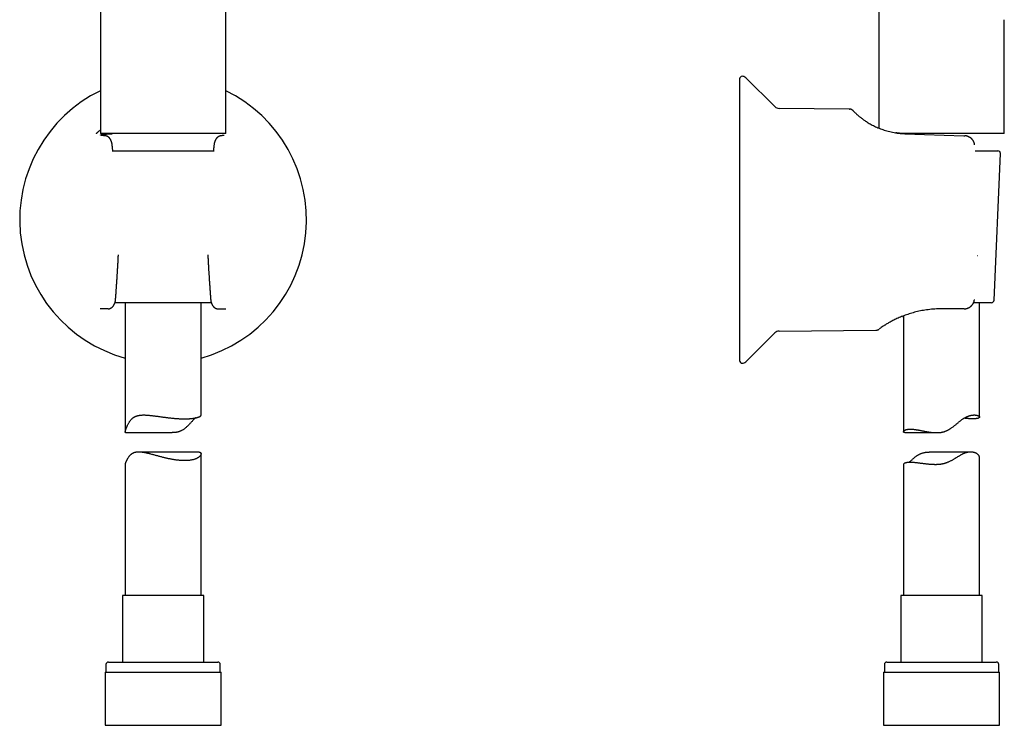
# Model space of a CAD drawing. Header units: millimetres. Extents: x 8 to 853, y 12 to 811.
# Tile 42 of 54: x 463 to 657, y 493 to 633. Entities that reach past the tile are written whole.
import ezdxf

# ---------------------------------------------------------------- set-up
doc = ezdxf.new("R2010")
doc.units = ezdxf.units.MM

msp = doc.modelspace()

# ---------------------------------------------------------------- linework, layer by layer
at = {"color": 7, "linetype": 'Continuous', "lineweight": 30}
for p, q in [((478.56, 675.15), (478.56, 610.15)), ((503.36, 610.15), (503.36, 675.15)), ((632.4, 675.15), (632.4, 611.23)), ((657.2, 610.15), (657.2, 632.65)), ((604.9, 620.97), (604.9, 565.28)), ((611.85, 615.47), (606.1, 621.18)), ((626.57, 615), (612.69, 615.12)), ((626.57, 615), (626.59, 615)), ((627.28, 614.7), (627.28, 614.7)), ((627.29, 614.69), (627.29, 614.69)), ((490.96, 610.15), (478.56, 610.15)), ((497.96, 610.15), (490.96, 610.15)), ((503.36, 610.15), (497.96, 610.15)), ((657.2, 610.15), (637.09, 610.15)), ((637.55, 610.13), (649.21, 609.72)), ((649.21, 609.72), (649.37, 609.72)), ((481.01, 606.74), (500.91, 606.74)), ((651.44, 606.74), (655.93, 606.74)), ((655.17, 577.22), (656.43, 606.22)), ((482.12, 586.04), (482.12, 586.16)), ((482.12, 586.04), (482.12, 586.04)), ((499.8, 586.16), (499.8, 586.04)), ((496.54, 576.74), (481.44, 576.74)), ((483.46, 576.74), (483.46, 551.14)), ((500.47, 576.74), (496.54, 576.74)), ((498.46, 554.49), (498.46, 576.74)), ((654.67, 576.74), (651.12, 576.74)), ((651.27, 577.32), (651.27, 577.32)), ((652.3, 554.14), (652.3, 576.74)), ((478.57, 575.53), (478.49, 575.53)), ((478.63, 575.53), (478.57, 575.53)), ((480.07, 575.53), (478.63, 575.53)), ((480.07, 575.53), (480.08, 575.54)), ((501.83, 575.53), (501.85, 575.53)), ((501.85, 575.53), (503.29, 575.53)), ((503.29, 575.53), (503.35, 575.53)), ((637.02, 574.03), (637.05, 574.04)), ((637.04, 574.04), (637.05, 574.04)), ((637.3, 574.14), (637.3, 551.22)), ((649.14, 575.53), (644.8, 575.53)), ((644.8, 575.53), (644.8, 575.53)), ((649.25, 575.53), (649.14, 575.53)), ((606.1, 565.07), (611.85, 570.78)), ((612.69, 571.13), (631.84, 571.3)), ((483.52, 551.06), (492.74, 551.06)), ((637.51, 551.06), (643.83, 551.06)), ((498.06, 547.22), (486.14, 547.22)), ((498.46, 518.86), (498.46, 546.89)), ((650.54, 547.22), (642.38, 547.22)), ((652.3, 518.86), (652.3, 546.17)), ((483.46, 544.83), (483.46, 518.86)), ((637.3, 544.82), (637.3, 518.86)), ((482.91, 518.86), (482.91, 505.74)), ((495.51, 518.86), (482.91, 518.86)), ((499.01, 518.86), (495.51, 518.86)), ((499.01, 505.74), (499.01, 518.86)), ((636.75, 518.86), (636.75, 505.74)), ((652.85, 518.86), (636.75, 518.86)), ((652.85, 505.74), (652.85, 518.86)), ((479.66, 505.24), (479.66, 503.74)), ((480.16, 505.74), (497.06, 505.74)), ((497.06, 505.74), (501.76, 505.74)), ((502.26, 503.74), (502.26, 505.24)), ((633.5, 505.24), (633.5, 503.74)), ((634, 505.74), (655.6, 505.74)), ((656.1, 503.74), (656.1, 505.24)), ((479.48, 503.74), (479.48, 493.24)), ((479.48, 503.74), (497.45, 503.74)), ((497.45, 503.74), (502.43, 503.74)), ((502.43, 493.24), (502.43, 503.74)), ((633.32, 503.74), (633.32, 493.24)), ((633.32, 503.74), (656.27, 503.74)), ((656.27, 493.24), (656.27, 503.74)), ((479.48, 493.24), (497.45, 493.24)), ((497.45, 493.24), (502.43, 493.24)), ((633.32, 493.24), (656.27, 493.24))]:
    msp.add_line(p, q, dxfattribs=at)
at = {"color": 7, "linetype": 'Continuous', "lineweight": 30, "flags": 128}
for points in [[(651.93, 586.04), (651.94, 586.04), (651.94, 586.04), (651.94, 586.05)], [(651.28, 577.32), (651.28, 577.33), (651.27, 577.33)]]:
    msp.add_lwpolyline(points, dxfattribs=at)
at = {"color": 7, "linetype": 'Continuous', "lineweight": 30}
for centre, radius, start, end in [((605.4, 620.97), 0.5, 90, 180), ((605.4, 620.47), 1, 45.1969, 90), ((490.96, 593.13), 28.34, 115.9433, 254.6565), ((490.96, 593.13), 28.34, 285.3435, 64.0567), ((612.7, 616.32), 1.2, 225.1969, 269.5), ((626.57, 614), 1, 75.2815, 88.6579), ((655.93, 606.24), 0.5, 357.5187, 90), ((654.67, 577.24), 0.5, 270, 357.5187), ((612.7, 569.93), 1.2, 90.5, 134.8031), ((605.4, 565.28), 0.5, 180, 270), ((605.4, 565.78), 1, 270, 314.8031), ((480.16, 505.24), 0.5, 90, 180), ((501.76, 505.24), 0.5, 0, 90), ((634, 505.24), 0.5, 90, 180), ((655.6, 505.24), 0.5, 0, 90)]:
    msp.add_arc(centre, radius, start, end, dxfattribs=at)
for points, knots in [([(627.27, 614.71), (627.26, 614.72), (627.24, 614.74), (627.22, 614.76), (627.2, 614.78), (627.18, 614.79), (627.16, 614.8), (627.14, 614.82), (627.13, 614.82), (627.12, 614.83), (627.12, 614.84), (627.1, 614.84), (627.08, 614.86), (627.04, 614.88), (626.99, 614.9), (626.93, 614.93), (626.86, 614.95), (626.78, 614.98), (626.69, 614.99), (626.63, 614.99), (626.6, 614.99)], [0, 0, 0, 0, 0.0937822, 0.1756112, 0.2454874, 0.3034563, 0.3496499, 0.3843963, 0.4034525, 0.4110291, 0.417568, 0.4381456, 0.4627399, 0.5100043, 0.5684561, 0.6376261, 0.717353, 0.8073096, 0.9069524, 1, 1, 1, 1]), ([(627.25, 614.73), (627.25, 614.73), (627.25, 614.73), (627.26, 614.72), (627.26, 614.72)], [0, 0, 0, 0, 0.446039, 1, 1, 1, 1]), ([(627.28, 614.7), (627.29, 614.69), (627.29, 614.69), (627.34, 614.64), (627.41, 614.57), (627.52, 614.46), (627.65, 614.33), (627.81, 614.18), (627.99, 614.01), (628.18, 613.84), (628.4, 613.65), (628.61, 613.48), (628.82, 613.32), (629, 613.18), (629.19, 613.03), (629.39, 612.89), (629.64, 612.71), (629.94, 612.51), (630.31, 612.28), (630.69, 612.06), (631.1, 611.83), (631.53, 611.62), (631.99, 611.41), (632.46, 611.2), (632.96, 611.02), (633.47, 610.84), (634, 610.68), (634.55, 610.53), (635.12, 610.41), (635.7, 610.3), (636.3, 610.22), (636.92, 610.16), (637.34, 610.14), (637.55, 610.13)], [0, 0, 0, 0, 0.044767, 0.088533, 0.131415, 0.173533, 0.215017, 0.256001, 0.290145, 0.324121, 0.358013, 0.391909, 0.413257, 0.434663, 0.456147, 0.477731, 0.499435, 0.531999, 0.564059, 0.595698, 0.627005, 0.658071, 0.688989, 0.719854, 0.750761, 0.78127, 0.811776, 0.842376, 0.873162, 0.904229, 0.935667, 0.967563, 1, 1, 1, 1]), ([(627.33, 614.65), (627.33, 614.65), (627.31, 614.67), (627.3, 614.68), (627.29, 614.69)], [0, 0, 0, 0, 0.4058087, 1, 1, 1, 1]), ([(478.56, 610.82), (478.5, 610.77), (478.36, 610.67), (478.18, 610.53), (478.02, 610.41), (477.89, 610.3), (477.8, 610.22), (477.73, 610.16), (477.71, 610.14), (477.7, 610.13)], [0, 0, 0, 0, 0.122593, 0.265232, 0.408744, 0.553563, 0.700111, 0.848793, 1, 1, 1, 1]), ([(479.42, 609.72), (479.36, 609.72), (479.24, 609.73), (479.08, 609.75), (478.95, 609.77), (478.84, 609.78), (478.75, 609.8), (478.67, 609.82), (478.62, 609.84), (478.59, 609.86), (478.6, 609.88), (478.63, 609.91), (478.69, 609.93), (478.77, 609.95), (478.87, 609.96), (478.98, 609.98), (479.12, 610), (479.27, 610.02), (479.45, 610.03), (479.64, 610.05), (479.86, 610.07), (480.09, 610.08), (480.34, 610.1), (480.61, 610.11), (480.8, 610.12), (480.9, 610.13)], [0, 0, 0, 0, 0.040799, 0.081752, 0.122941, 0.164445, 0.206343, 0.24871, 0.298715, 0.348736, 0.398889, 0.44929, 0.500052, 0.542356, 0.584404, 0.626264, 0.668, 0.709682, 0.751375, 0.793719, 0.835597, 0.877085, 0.918261, 0.959206, 1, 1, 1, 1]), ([(479.5, 609.71), (479.48, 609.71), (479.44, 609.72), (479.39, 609.72), (479.34, 609.73), (479.3, 609.73), (479.26, 609.74), (479.23, 609.74), (479.2, 609.74), (479.18, 609.75), (479.16, 609.75), (479.14, 609.75), (479.13, 609.75), (479.11, 609.75), (479.1, 609.75), (479.09, 609.76), (479.07, 609.76), (479.05, 609.76), (479.03, 609.76), (479, 609.77), (478.98, 609.77), (478.97, 609.77), (478.95, 609.78), (478.95, 609.78), (478.94, 609.78), (478.93, 609.78), (478.93, 609.78), (478.92, 609.78), (478.91, 609.78), (478.91, 609.78), (478.91, 609.78)], [0, 0, 0, 0, 0.062594, 0.120692, 0.1743, 0.223424, 0.268067, 0.307555, 0.342728, 0.37359, 0.400143, 0.4228, 0.442576, 0.462937, 0.484004, 0.505773, 0.528246, 0.551421, 0.604569, 0.655718, 0.704343, 0.751492, 0.775839, 0.799944, 0.824696, 0.853828, 0.887749, 0.926448, 0.967533, 1, 1, 1, 1]), ([(480.9, 607.91), (480.9, 607.93), (480.89, 607.97), (480.89, 608.03), (480.88, 608.08), (480.87, 608.12), (480.86, 608.16), (480.86, 608.19), (480.85, 608.21), (480.85, 608.24), (480.84, 608.27), (480.83, 608.33), (480.81, 608.4), (480.78, 608.48), (480.76, 608.57), (480.73, 608.64), (480.71, 608.69), (480.69, 608.74), (480.67, 608.78), (480.65, 608.81), (480.63, 608.85), (480.61, 608.9), (480.59, 608.94), (480.56, 608.98), (480.55, 609.01), (480.53, 609.04), (480.51, 609.07), (480.48, 609.1), (480.46, 609.14), (480.43, 609.18), (480.4, 609.21), (480.37, 609.24), (480.35, 609.27), (480.32, 609.31), (480.29, 609.34), (480.25, 609.37), (480.22, 609.4), (480.18, 609.43), (480.15, 609.46), (480.11, 609.49), (480.07, 609.51), (480.04, 609.53), (480.02, 609.55), (479.99, 609.56), (479.96, 609.58), (479.92, 609.6), (479.89, 609.61), (479.86, 609.62), (479.84, 609.63), (479.81, 609.64), (479.77, 609.66), (479.72, 609.67), (479.68, 609.68), (479.65, 609.69), (479.62, 609.7), (479.58, 609.7), (479.54, 609.71), (479.52, 609.71), (479.5, 609.71)], [0, 0, 0, 0, 0.024893, 0.047005, 0.066149, 0.083592, 0.097194, 0.106946, 0.115672, 0.124984, 0.134884, 0.160531, 0.188425, 0.223307, 0.258778, 0.292974, 0.312692, 0.331766, 0.350577, 0.367231, 0.381901, 0.403014, 0.429333, 0.445978, 0.458828, 0.472632, 0.488484, 0.505997, 0.524822, 0.544112, 0.564744, 0.581567, 0.598707, 0.616679, 0.635672, 0.65536, 0.675456, 0.694372, 0.713747, 0.733324, 0.751902, 0.766814, 0.778162, 0.790215, 0.805141, 0.822294, 0.837224, 0.849085, 0.858944, 0.870779, 0.887633, 0.906707, 0.927202, 0.935249, 0.94337, 0.96028, 0.978908, 1, 1, 1, 1]), ([(502.42, 609.71), (502.4, 609.71), (502.38, 609.71), (502.34, 609.7), (502.29, 609.69), (502.24, 609.68), (502.19, 609.67), (502.15, 609.66), (502.11, 609.65), (502.08, 609.63), (502.06, 609.62), (502.03, 609.61), (502, 609.6), (501.96, 609.58), (501.93, 609.56), (501.9, 609.54), (501.87, 609.52), (501.83, 609.5), (501.78, 609.46), (501.73, 609.43), (501.69, 609.39), (501.65, 609.36), (501.62, 609.32), (501.59, 609.29), (501.57, 609.27), (501.54, 609.24), (501.52, 609.21), (501.49, 609.17), (501.46, 609.13), (501.42, 609.09), (501.4, 609.05), (501.38, 609.02), (501.36, 608.99), (501.35, 608.96), (501.33, 608.93), (501.31, 608.9), (501.29, 608.87), (501.28, 608.84), (501.26, 608.8), (501.25, 608.77), (501.23, 608.73), (501.21, 608.69), (501.19, 608.64), (501.16, 608.57), (501.14, 608.49), (501.11, 608.4), (501.09, 608.33), (501.08, 608.27), (501.07, 608.23), (501.06, 608.19), (501.05, 608.15), (501.05, 608.12), (501.04, 608.08), (501.03, 608.03), (501.03, 607.97), (501.02, 607.93), (501.02, 607.91)], [0, 0, 0, 0, 0.021093, 0.039721, 0.056632, 0.076149, 0.094643, 0.111972, 0.127503, 0.140317, 0.150838, 0.162697, 0.177632, 0.194802, 0.209748, 0.221815, 0.236857, 0.257797, 0.282683, 0.307346, 0.331273, 0.354511, 0.372346, 0.389402, 0.40563, 0.421197, 0.436772, 0.45587, 0.479938, 0.50281, 0.523455, 0.541016, 0.550835, 0.562744, 0.57732, 0.594004, 0.60853, 0.624523, 0.637947, 0.654068, 0.671386, 0.688898, 0.707017, 0.740294, 0.774838, 0.808914, 0.841277, 0.861222, 0.879225, 0.895308, 0.904938, 0.917802, 0.933849, 0.952993, 0.975107, 1, 1, 1, 1]), ([(503.01, 609.78), (503.01, 609.78), (503.01, 609.78), (503, 609.78), (503, 609.78), (503, 609.78), (502.99, 609.78), (502.98, 609.78), (502.98, 609.78), (502.96, 609.78), (502.95, 609.77), (502.92, 609.77), (502.89, 609.76), (502.86, 609.76), (502.83, 609.76), (502.8, 609.75), (502.78, 609.75), (502.77, 609.75), (502.76, 609.75), (502.74, 609.74), (502.72, 609.74), (502.69, 609.74), (502.66, 609.74), (502.62, 609.73), (502.58, 609.73), (502.53, 609.72), (502.48, 609.72), (502.44, 609.71), (502.42, 609.71)], [0, 0, 0, 0, 0.003703, 0.037584, 0.073634, 0.107025, 0.136922, 0.163319, 0.186209, 0.206764, 0.288929, 0.3396, 0.39299, 0.448626, 0.505123, 0.557243, 0.572719, 0.589304, 0.608643, 0.630738, 0.655592, 0.691296, 0.731493, 0.776185, 0.825377, 0.879074, 0.93728, 1, 1, 1, 1]), ([(637.11, 610.15), (637.1, 610.15), (637.07, 610.15), (637.03, 610.15), (636.98, 610.16), (636.91, 610.16), (636.84, 610.17), (636.75, 610.18), (636.66, 610.18), (636.56, 610.19), (636.47, 610.2), (636.36, 610.22), (636.24, 610.23), (636.11, 610.25), (636.01, 610.26), (635.93, 610.27), (635.86, 610.28), (635.8, 610.29), (635.77, 610.3), (635.76, 610.3)], [0, 0, 0, 0, 0.025257, 0.057439, 0.096766, 0.14335, 0.197249, 0.258489, 0.327072, 0.401072, 0.472025, 0.538941, 0.641524, 0.733032, 0.813545, 0.866743, 0.916418, 0.966844, 1, 1, 1, 1]), ([(637.55, 610.13), (637.44, 610.13), (637.3, 610.14), (637.16, 610.15), (637.12, 610.15)], [0, 0, 0, 0, 0.751991, 1, 1, 1, 1]), ([(637.55, 610.13), (637.55, 610.13), (637.54, 610.13), (637.53, 610.13), (637.53, 610.13)], [0, 0, 0, 0, 0.500794, 1, 1, 1, 1]), ([(651.33, 607.91), (651.32, 607.96), (651.31, 608.06), (651.28, 608.2), (651.24, 608.34), (651.19, 608.47), (651.14, 608.59), (651.08, 608.69), (651.02, 608.79), (650.96, 608.87), (650.9, 608.96), (650.84, 609.03), (650.78, 609.09), (650.72, 609.15), (650.66, 609.2), (650.6, 609.26), (650.52, 609.32), (650.41, 609.39), (650.28, 609.47), (650.15, 609.54), (650.03, 609.58), (649.93, 609.62), (649.86, 609.64), (649.79, 609.66), (649.72, 609.67), (649.64, 609.69), (649.57, 609.7), (649.48, 609.71), (649.42, 609.71), (649.39, 609.71)], [0, 0, 0, 0, 0.052424, 0.103428, 0.152513, 0.199337, 0.243461, 0.284597, 0.322747, 0.35799, 0.394783, 0.427923, 0.457458, 0.485074, 0.513008, 0.541325, 0.570053, 0.621273, 0.673636, 0.726643, 0.777642, 0.805126, 0.831856, 0.857851, 0.883838, 0.907505, 0.934704, 0.965509, 1, 1, 1, 1]), ([(481.02, 606.64), (481.02, 606.66), (481.02, 606.73), (481, 606.87), (480.98, 607.06), (480.96, 607.25), (480.94, 607.46), (480.92, 607.68), (480.91, 607.83), (480.9, 607.91)], [0, 0, 0, 0, 0.041903, 0.184745, 0.329065, 0.482745, 0.64579, 0.818207, 1, 1, 1, 1]), ([(501.02, 607.91), (501.01, 607.83), (501, 607.67), (500.97, 607.45), (500.95, 607.24), (500.93, 607.04), (500.92, 606.86), (500.9, 606.72), (500.9, 606.65), (500.89, 606.64)], [0, 0, 0, 0, 0.185495, 0.36137, 0.52763, 0.684281, 0.831329, 0.966407, 1, 1, 1, 1]), ([(481.56, 577.35), (481.57, 577.38), (481.57, 577.42), (481.57, 577.48), (481.58, 577.53), (481.58, 577.57), (481.58, 577.59), (481.58, 577.62), (481.59, 577.66), (481.59, 577.71), (481.6, 577.79), (481.6, 577.87), (481.61, 577.96), (481.62, 578.06), (481.63, 578.25), (481.65, 578.53), (481.68, 578.89), (481.7, 579.23), (481.72, 579.49), (481.73, 579.67), (481.74, 579.77), (481.75, 579.88), (481.75, 580), (481.76, 580.14), (481.77, 580.3), (481.79, 580.5), (481.8, 580.71), (481.82, 580.93), (481.83, 581.17), (481.85, 581.41), (481.87, 581.67), (481.88, 581.93), (481.9, 582.21), (481.92, 582.5), (481.94, 582.8), (481.96, 583.11), (481.97, 583.44), (481.99, 583.78), (482.01, 584.13), (482.04, 584.49), (482.06, 584.86), (482.08, 585.24), (482.1, 585.64), (482.11, 585.9), (482.12, 586.04)], [0, 0, 0, 0, 0.008407, 0.015386, 0.020936, 0.025058, 0.027812, 0.03031, 0.032967, 0.041092, 0.05042, 0.059763, 0.070065, 0.081324, 0.09347, 0.136538, 0.17786, 0.217438, 0.255273, 0.266805, 0.278493, 0.291055, 0.304515, 0.318873, 0.339678, 0.362118, 0.386192, 0.411901, 0.439243, 0.468218, 0.497033, 0.527298, 0.559013, 0.592178, 0.626793, 0.662856, 0.700367, 0.739326, 0.779732, 0.821584, 0.864097, 0.908005, 0.953306, 1, 1, 1, 1]), ([(499.8, 586.04), (499.81, 585.89), (499.82, 585.61), (499.85, 585.18), (499.87, 584.77), (499.89, 584.38), (499.91, 583.99), (499.93, 583.63), (499.95, 583.29), (499.97, 582.97), (499.99, 582.67), (500.01, 582.37), (500.03, 582.09), (500.04, 581.82), (500.06, 581.56), (500.08, 581.31), (500.09, 581.08), (500.11, 580.86), (500.12, 580.66), (500.13, 580.47), (500.15, 580.29), (500.16, 580.13), (500.17, 579.98), (500.18, 579.85), (500.18, 579.72), (500.19, 579.6), (500.2, 579.49), (500.21, 579.37), (500.22, 579.17), (500.24, 578.9), (500.26, 578.63), (500.28, 578.42), (500.29, 578.3), (500.3, 578.17), (500.3, 578.05), (500.31, 577.94), (500.32, 577.84), (500.33, 577.76), (500.33, 577.68), (500.34, 577.63), (500.34, 577.6), (500.34, 577.58), (500.34, 577.55), (500.34, 577.52), (500.35, 577.47), (500.35, 577.42), (500.35, 577.38), (500.36, 577.35)], [0, 0, 0, 0, 0.050365, 0.099104, 0.146219, 0.191707, 0.235568, 0.277802, 0.316131, 0.353012, 0.388445, 0.422429, 0.454963, 0.486048, 0.515682, 0.543865, 0.570597, 0.595877, 0.619292, 0.641306, 0.661917, 0.681127, 0.697658, 0.712986, 0.727113, 0.740418, 0.753901, 0.767614, 0.781557, 0.82109, 0.862367, 0.876513, 0.890854, 0.905389, 0.919819, 0.933002, 0.944829, 0.954113, 0.962346, 0.969527, 0.971708, 0.973893, 0.976971, 0.981121, 0.986342, 0.992635, 1, 1, 1, 1]), ([(480.08, 575.53), (480.11, 575.53), (480.15, 575.53), (480.2, 575.54), (480.25, 575.54), (480.28, 575.55), (480.32, 575.55), (480.35, 575.56), (480.39, 575.57), (480.43, 575.58), (480.47, 575.6), (480.51, 575.61), (480.54, 575.63), (480.57, 575.64), (480.6, 575.65), (480.62, 575.66), (480.65, 575.68), (480.69, 575.7), (480.73, 575.72), (480.77, 575.75), (480.8, 575.77), (480.83, 575.8), (480.87, 575.83), (480.9, 575.85), (480.93, 575.88), (480.97, 575.92), (481.01, 575.96), (481.05, 576.01), (481.09, 576.05), (481.12, 576.09), (481.14, 576.12), (481.16, 576.14), (481.18, 576.17), (481.2, 576.2), (481.22, 576.23), (481.24, 576.27), (481.25, 576.29), (481.26, 576.31), (481.28, 576.33), (481.29, 576.36), (481.31, 576.4), (481.33, 576.44), (481.35, 576.49), (481.37, 576.54), (481.39, 576.59), (481.41, 576.64), (481.43, 576.69), (481.45, 576.74), (481.46, 576.8), (481.48, 576.86), (481.5, 576.93), (481.51, 576.98), (481.52, 577.02), (481.53, 577.06), (481.53, 577.1), (481.54, 577.14), (481.55, 577.18), (481.55, 577.23), (481.56, 577.29), (481.56, 577.33), (481.56, 577.35)], [0, 0, 0, 0, 0.024313, 0.044761, 0.061023, 0.073083, 0.083551, 0.09936, 0.113713, 0.129954, 0.145955, 0.163665, 0.179108, 0.191378, 0.198971, 0.208672, 0.221989, 0.238956, 0.260947, 0.278965, 0.295745, 0.312525, 0.329661, 0.347185, 0.36485, 0.382567, 0.410145, 0.436031, 0.459838, 0.483287, 0.49437, 0.50548, 0.51822, 0.533314, 0.550746, 0.566904, 0.578448, 0.586643, 0.595766, 0.607411, 0.621513, 0.645892, 0.666535, 0.686116, 0.706189, 0.726904, 0.747307, 0.768991, 0.792051, 0.816777, 0.84237, 0.864568, 0.878598, 0.891413, 0.905098, 0.919712, 0.935242, 0.953049, 0.974659, 1, 1, 1, 1]), ([(500.36, 577.35), (500.36, 577.33), (500.36, 577.29), (500.37, 577.23), (500.37, 577.18), (500.38, 577.13), (500.39, 577.09), (500.39, 577.06), (500.4, 577.02), (500.41, 576.98), (500.42, 576.92), (500.44, 576.86), (500.46, 576.8), (500.47, 576.74), (500.49, 576.68), (500.51, 576.63), (500.53, 576.57), (500.56, 576.52), (500.58, 576.47), (500.6, 576.42), (500.62, 576.38), (500.64, 576.35), (500.65, 576.32), (500.67, 576.29), (500.69, 576.26), (500.71, 576.22), (500.74, 576.18), (500.76, 576.15), (500.78, 576.12), (500.81, 576.08), (500.85, 576.03), (500.9, 575.97), (500.96, 575.91), (501.01, 575.86), (501.06, 575.82), (501.1, 575.79), (501.15, 575.75), (501.2, 575.72), (501.25, 575.69), (501.29, 575.67), (501.31, 575.66), (501.33, 575.64), (501.36, 575.63), (501.39, 575.62), (501.42, 575.61), (501.46, 575.59), (501.51, 575.58), (501.54, 575.57), (501.58, 575.56), (501.61, 575.55), (501.64, 575.55), (501.67, 575.54), (501.71, 575.54), (501.74, 575.53), (501.79, 575.53), (501.82, 575.53), (501.83, 575.53)], [0, 0, 0, 0, 0.025313, 0.046866, 0.06459, 0.080086, 0.094659, 0.108296, 0.121095, 0.135255, 0.157652, 0.183302, 0.207896, 0.230829, 0.25239, 0.272685, 0.297127, 0.320718, 0.34424, 0.360074, 0.377775, 0.394527, 0.407303, 0.417735, 0.433006, 0.453665, 0.473032, 0.488968, 0.502385, 0.515716, 0.545632, 0.577191, 0.612064, 0.647423, 0.669379, 0.690687, 0.711754, 0.734336, 0.762428, 0.777995, 0.789767, 0.797952, 0.806554, 0.817219, 0.834262, 0.852531, 0.868423, 0.883635, 0.898006, 0.913638, 0.922075, 0.932123, 0.944794, 0.960274, 0.978657, 1, 1, 1, 1]), ([(649.27, 575.53), (649.29, 575.53), (649.33, 575.53), (649.38, 575.53), (649.46, 575.54), (649.57, 575.55), (649.7, 575.58), (649.83, 575.61), (649.95, 575.65), (650.06, 575.69), (650.18, 575.75), (650.29, 575.81), (650.39, 575.87), (650.47, 575.93), (650.54, 575.98), (650.6, 576.03), (650.67, 576.09), (650.73, 576.16), (650.8, 576.23), (650.87, 576.31), (650.93, 576.4), (650.99, 576.5), (651.06, 576.6), (651.11, 576.72), (651.16, 576.83), (651.2, 576.94), (651.23, 577.06), (651.26, 577.19), (651.27, 577.28), (651.28, 577.32)], [0, 0, 0, 0, 0.024088, 0.044247, 0.060904, 0.106527, 0.151151, 0.198421, 0.238824, 0.281646, 0.325752, 0.369095, 0.411592, 0.441408, 0.470761, 0.499659, 0.528135, 0.558076, 0.591753, 0.629201, 0.665085, 0.703895, 0.745656, 0.790453, 0.828516, 0.868567, 0.910605, 0.954492, 1, 1, 1, 1]), ([(644.8, 575.53), (644.35, 575.52), (643.45, 575.5), (642.15, 575.37), (640.91, 575.18), (639.73, 574.92), (638.63, 574.61), (637.6, 574.26), (636.64, 573.89), (635.76, 573.49), (634.97, 573.09), (634.29, 572.72), (633.72, 572.37), (633.24, 572.06), (632.87, 571.81), (632.61, 571.63), (632.47, 571.53), (632.45, 571.51), (632.44, 571.51)], [0, 0, 0, 0, 0.068914, 0.135374, 0.199899, 0.26305, 0.325429, 0.387658, 0.450367, 0.514167, 0.57754, 0.640758, 0.704556, 0.769654, 0.834261, 0.898102, 0.961845, 1, 1, 1, 1]), ([(633.66, 572.33), (633.66, 572.33), (633.66, 572.33), (633.67, 572.33), (633.67, 572.33)], [0, 0, 0, 0, 0.975625, 1, 1, 1, 1]), ([(633.67, 572.34), (633.67, 572.34), (633.67, 572.34), (633.69, 572.35), (633.69, 572.35)], [0, 0, 0, 0, 0.921811, 1, 1, 1, 1]), ([(631.84, 571.3), (631.87, 571.3), (631.94, 571.3), (632.02, 571.32), (632.1, 571.34), (632.16, 571.35), (632.2, 571.37), (632.24, 571.39), (632.27, 571.4), (632.29, 571.41), (632.32, 571.43), (632.36, 571.45), (632.38, 571.46), (632.39, 571.47)], [0, 0, 0, 0, 0.165075, 0.312561, 0.441474, 0.551236, 0.64157, 0.701949, 0.748797, 0.792437, 0.848574, 0.917737, 1, 1, 1, 1]), ([(632.38, 571.47), (632.39, 571.47), (632.39, 571.47), (632.39, 571.47), (632.4, 571.47)], [0, 0, 0, 0, 0.685979, 1, 1, 1, 1]), ([(632.43, 571.5), (632.42, 571.49), (632.42, 571.49), (632.41, 571.49), (632.41, 571.49)], [0, 0, 0, 0, 0.4996333, 1, 1, 1, 1]), ([(483.52, 551.06), (483.52, 551.06), (483.51, 551.06), (483.49, 551.06), (483.47, 551.08), (483.46, 551.1), (483.46, 551.13), (483.46, 551.18), (483.47, 551.23), (483.49, 551.3), (483.51, 551.38), (483.54, 551.47), (483.57, 551.57), (483.6, 551.68), (483.64, 551.8), (483.69, 551.92), (483.75, 552.07), (483.81, 552.22), (483.88, 552.38), (483.96, 552.55), (484.05, 552.75), (484.17, 552.97), (484.28, 553.16), (484.4, 553.34), (484.51, 553.49), (484.63, 553.64), (484.76, 553.77), (484.88, 553.88), (484.99, 553.98), (485.11, 554.06), (485.24, 554.14), (485.37, 554.22), (485.52, 554.28), (485.67, 554.34), (485.82, 554.39), (485.98, 554.43), (486.14, 554.47), (486.3, 554.49), (486.49, 554.52), (486.71, 554.54), (486.95, 554.55), (487.2, 554.55), (487.45, 554.55), (487.71, 554.53), (487.97, 554.52), (488.23, 554.49), (488.5, 554.47), (488.78, 554.43), (489.06, 554.4), (489.34, 554.36), (489.63, 554.33), (489.91, 554.29), (490.2, 554.25), (490.49, 554.21), (490.78, 554.17), (491.07, 554.13), (491.37, 554.09), (491.67, 554.05), (491.97, 554.01), (492.29, 553.98), (492.59, 553.94), (492.9, 553.91), (493.21, 553.88), (493.52, 553.86), (493.83, 553.84), (494.12, 553.82), (494.4, 553.81), (494.67, 553.8), (494.93, 553.79), (495.19, 553.79), (495.45, 553.79), (495.7, 553.8), (495.94, 553.81), (496.16, 553.82), (496.38, 553.84), (496.58, 553.85), (496.78, 553.88), (496.96, 553.9), (497.14, 553.93), (497.31, 553.96), (497.47, 554), (497.61, 554.03), (497.75, 554.07), (497.87, 554.11), (497.98, 554.15), (498.09, 554.19), (498.18, 554.24), (498.25, 554.28), (498.32, 554.32), (498.38, 554.36), (498.42, 554.4), (498.44, 554.44), (498.46, 554.47), (498.46, 554.48), (498.46, 554.49)], [0, 0, 0, 0, 0.002657, 0.011548, 0.020314, 0.029085, 0.037849, 0.046861, 0.055879, 0.064889, 0.073659, 0.082437, 0.09121, 0.100173, 0.10914, 0.118105, 0.128509, 0.138918, 0.14933, 0.159737, 0.173595, 0.187456, 0.201313, 0.212137, 0.222969, 0.233796, 0.244613, 0.253007, 0.26141, 0.269812, 0.278206, 0.28688, 0.295563, 0.304247, 0.312922, 0.321312, 0.329709, 0.338107, 0.346497, 0.357977, 0.369465, 0.380946, 0.392123, 0.40331, 0.414499, 0.425678, 0.437174, 0.44868, 0.460186, 0.471684, 0.483058, 0.49444, 0.505822, 0.517196, 0.528844, 0.540501, 0.552158, 0.563806, 0.576219, 0.588644, 0.601068, 0.61348, 0.626277, 0.639087, 0.651897, 0.664693, 0.67671, 0.688738, 0.700765, 0.712782, 0.725165, 0.73756, 0.749955, 0.762339, 0.774083, 0.785838, 0.797593, 0.809338, 0.82141, 0.833494, 0.845577, 0.85765, 0.869644, 0.881648, 0.893653, 0.905647, 0.917965, 0.930294, 0.942623, 0.954941, 0.96735, 0.979771, 0.992191, 1, 1, 1, 1]), ([(497.35, 553.97), (497.34, 553.97), (497.3, 553.93), (497.22, 553.85), (497.11, 553.75), (496.98, 553.62), (496.84, 553.47), (496.68, 553.29), (496.51, 553.11), (496.35, 552.93), (496.17, 552.74), (495.99, 552.55), (495.81, 552.36), (495.61, 552.18), (495.41, 552), (495.21, 551.84), (495.01, 551.7), (494.82, 551.58), (494.64, 551.47), (494.47, 551.39), (494.3, 551.32), (494.13, 551.26), (493.96, 551.2), (493.79, 551.16), (493.61, 551.12), (493.43, 551.1), (493.23, 551.08), (493, 551.06), (492.83, 551.06), (492.74, 551.06), (492.74, 551.06)], [0, 0, 0, 0, 0.007004, 0.040619, 0.074241, 0.10783, 0.153721, 0.199651, 0.245618, 0.291592, 0.337519, 0.38435, 0.431227, 0.478098, 0.524933, 0.571728, 0.610021, 0.648332, 0.686612, 0.716183, 0.745791, 0.775393, 0.804956, 0.833739, 0.862556, 0.891377, 0.920167, 0.959816, 0.9995, 1, 1, 1, 1]), ([(638.61, 551.75), (638.67, 551.75), (638.78, 551.75), (638.97, 551.74), (639.16, 551.73), (639.36, 551.71), (639.58, 551.68), (639.8, 551.65), (640.03, 551.61), (640.27, 551.57), (640.51, 551.52), (640.76, 551.47), (641.01, 551.42), (641.27, 551.37), (641.54, 551.32), (641.81, 551.27), (642.09, 551.22), (642.35, 551.18), (642.58, 551.15), (642.8, 551.12), (643.01, 551.1), (643.23, 551.08), (643.45, 551.07), (643.67, 551.06), (643.9, 551.06), (644.1, 551.06), (644.29, 551.07), (644.46, 551.09), (644.62, 551.11), (644.79, 551.13), (644.96, 551.17), (645.12, 551.21), (645.29, 551.25), (645.45, 551.3), (645.61, 551.36), (645.77, 551.43), (645.92, 551.5), (646.07, 551.57), (646.21, 551.65), (646.36, 551.74), (646.5, 551.83), (646.67, 551.94), (646.86, 552.07), (647.07, 552.22), (647.27, 552.38), (647.47, 552.54), (647.67, 552.7), (647.86, 552.86), (648.05, 553.02), (648.24, 553.18), (648.44, 553.34), (648.63, 553.49), (648.83, 553.64), (649.02, 553.77), (649.19, 553.88), (649.34, 553.98), (649.5, 554.06), (649.65, 554.14), (649.81, 554.22), (649.96, 554.28), (650.12, 554.34), (650.26, 554.39), (650.41, 554.43), (650.55, 554.47), (650.68, 554.49), (650.81, 554.52), (650.94, 554.53), (651.06, 554.54), (651.18, 554.55), (651.3, 554.55), (651.43, 554.55), (651.56, 554.53), (651.68, 554.52), (651.79, 554.49), (651.89, 554.47), (651.98, 554.43), (652.06, 554.4), (652.13, 554.36), (652.18, 554.33), (652.23, 554.29), (652.26, 554.25), (652.29, 554.21), (652.3, 554.17), (652.3, 554.13), (652.29, 554.09), (652.27, 554.05), (652.23, 554.01), (652.18, 553.98), (652.12, 553.94), (652.05, 553.91), (651.96, 553.88), (651.85, 553.86), (651.73, 553.84), (651.61, 553.82), (651.47, 553.81), (651.32, 553.8), (651.16, 553.79), (650.99, 553.79), (650.81, 553.79), (650.62, 553.8), (650.41, 553.81), (650.2, 553.82), (649.99, 553.84), (649.77, 553.85), (649.54, 553.88), (649.36, 553.9), (649.26, 553.91), (649.23, 553.91)], [0, 0, 0, 0, 0.01099, 0.021979, 0.033057, 0.044135, 0.055482, 0.066828, 0.078262, 0.089697, 0.100683, 0.11167, 0.122726, 0.133781, 0.145044, 0.156306, 0.167642, 0.178978, 0.187162, 0.195346, 0.203567, 0.211787, 0.220139, 0.228491, 0.236901, 0.245312, 0.251488, 0.257664, 0.263876, 0.270089, 0.276431, 0.282773, 0.289168, 0.295563, 0.301741, 0.307919, 0.314139, 0.320358, 0.32668, 0.333002, 0.339349, 0.345695, 0.355481, 0.365267, 0.375089, 0.384912, 0.394785, 0.404662, 0.414367, 0.424078, 0.434245, 0.444412, 0.45464, 0.464866, 0.472747, 0.480627, 0.48857, 0.496512, 0.504653, 0.512794, 0.521004, 0.529215, 0.537095, 0.544975, 0.552909, 0.560844, 0.568933, 0.577023, 0.585159, 0.593296, 0.60379, 0.614285, 0.62486, 0.635434, 0.646233, 0.657033, 0.667902, 0.678772, 0.689459, 0.700146, 0.710896, 0.721645, 0.732589, 0.743532, 0.754542, 0.765553, 0.777209, 0.788865, 0.800606, 0.812346, 0.824359, 0.836371, 0.84848, 0.86059, 0.871874, 0.883158, 0.894524, 0.90589, 0.917515, 0.929141, 0.940857, 0.952573, 0.963604, 0.974635, 0.98574, 0.996846, 1, 1, 1, 1]), ([(637.51, 551.06), (637.51, 551.06), (637.49, 551.06), (637.45, 551.06), (637.41, 551.07), (637.36, 551.1), (637.33, 551.12), (637.31, 551.16), (637.3, 551.2), (637.3, 551.24), (637.31, 551.28), (637.33, 551.33), (637.35, 551.38), (637.39, 551.42), (637.44, 551.47), (637.5, 551.52), (637.58, 551.56), (637.66, 551.6), (637.75, 551.64), (637.85, 551.67), (637.93, 551.69), (638.02, 551.71), (638.1, 551.72), (638.19, 551.73), (638.29, 551.74), (638.39, 551.75), (638.5, 551.75), (638.58, 551.75), (638.61, 551.75)], [0, 0, 0, 0, 0.009698, 0.041005, 0.083393, 0.125783, 0.168499, 0.211217, 0.254782, 0.298347, 0.342157, 0.385968, 0.430675, 0.475383, 0.520336, 0.56529, 0.611035, 0.65678, 0.70282, 0.748859, 0.779982, 0.811104, 0.842331, 0.873557, 0.90511, 0.936664, 0.968332, 1, 1, 1, 1]), ([(498.06, 547.22), (498.08, 547.22), (498.13, 547.22), (498.19, 547.21), (498.25, 547.19), (498.31, 547.17), (498.35, 547.13), (498.39, 547.09), (498.42, 547.05), (498.44, 547), (498.46, 546.94), (498.46, 546.88), (498.45, 546.8), (498.43, 546.72), (498.39, 546.64), (498.34, 546.55), (498.28, 546.46), (498.2, 546.38), (498.11, 546.29), (498.01, 546.21), (497.9, 546.13), (497.77, 546.05), (497.63, 545.98), (497.47, 545.91), (497.3, 545.84), (497.11, 545.78), (496.92, 545.72), (496.72, 545.68), (496.52, 545.64), (496.31, 545.6), (496.08, 545.58), (495.84, 545.56), (495.59, 545.54), (495.33, 545.53), (495.08, 545.53), (494.83, 545.54), (494.58, 545.55), (494.33, 545.57), (494.08, 545.59), (493.82, 545.62), (493.55, 545.65), (493.27, 545.69), (493, 545.73), (492.73, 545.78), (492.46, 545.83), (492.19, 545.89), (491.91, 545.94), (491.63, 546.01), (491.35, 546.07), (491.07, 546.14), (490.78, 546.21), (490.49, 546.29), (490.19, 546.37), (489.89, 546.45), (489.59, 546.53), (489.3, 546.61), (489, 546.69), (488.7, 546.77), (488.43, 546.85), (488.17, 546.91), (487.93, 546.97), (487.7, 547.02), (487.47, 547.07), (487.24, 547.11), (487.01, 547.15), (486.78, 547.18), (486.56, 547.21), (486.35, 547.22), (486.14, 547.23), (485.95, 547.22), (485.79, 547.21), (485.64, 547.19), (485.5, 547.16), (485.35, 547.13), (485.19, 547.08), (485.03, 547.01), (484.88, 546.94), (484.76, 546.86), (484.66, 546.78), (484.55, 546.7), (484.45, 546.6), (484.33, 546.48), (484.21, 546.33), (484.1, 546.19), (484, 546.04), (483.91, 545.9), (483.84, 545.76), (483.77, 545.64), (483.71, 545.52), (483.65, 545.41), (483.6, 545.3), (483.56, 545.2), (483.53, 545.12), (483.51, 545.04), (483.49, 544.98), (483.47, 544.92), (483.46, 544.87), (483.46, 544.84), (483.46, 544.83)], [0, 0, 0, 0, 0.007374, 0.01668, 0.025994, 0.03531, 0.044618, 0.054186, 0.063762, 0.073338, 0.082908, 0.095003, 0.107109, 0.119216, 0.131313, 0.143755, 0.156209, 0.168662, 0.181105, 0.193284, 0.205474, 0.217663, 0.229841, 0.242403, 0.254978, 0.267552, 0.280113, 0.291745, 0.30339, 0.315034, 0.326665, 0.338716, 0.350782, 0.362847, 0.374897, 0.385378, 0.395869, 0.40636, 0.416841, 0.427628, 0.438424, 0.449221, 0.460008, 0.470516, 0.481031, 0.491547, 0.502055, 0.512816, 0.523586, 0.534356, 0.545118, 0.556657, 0.568205, 0.579753, 0.591292, 0.60312, 0.614959, 0.626796, 0.638624, 0.648389, 0.658161, 0.667932, 0.677696, 0.687705, 0.697724, 0.707741, 0.717748, 0.727705, 0.737669, 0.747625, 0.755293, 0.762968, 0.770642, 0.778309, 0.78828, 0.79826, 0.808231, 0.815945, 0.823666, 0.831388, 0.839105, 0.850204, 0.861312, 0.872426, 0.883541, 0.894644, 0.904129, 0.913627, 0.923128, 0.932624, 0.94211, 0.951587, 0.959611, 0.967644, 0.975674, 0.983696, 0.992002, 1, 1, 1, 1]), ([(638.31, 545.16), (638.32, 545.17), (638.35, 545.2), (638.43, 545.26), (638.53, 545.34), (638.65, 545.45), (638.79, 545.57), (638.96, 545.72), (639.13, 545.88), (639.32, 546.03), (639.51, 546.19), (639.69, 546.33), (639.85, 546.45), (639.99, 546.55), (640.14, 546.64), (640.3, 546.73), (640.46, 546.82), (640.63, 546.9), (640.8, 546.97), (640.98, 547.03), (641.16, 547.08), (641.35, 547.13), (641.54, 547.16), (641.74, 547.19), (641.94, 547.21), (642.14, 547.22), (642.29, 547.22), (642.37, 547.22), (642.38, 547.22)], [0, 0, 0, 0, 0.006678, 0.041852, 0.077037, 0.112214, 0.16543, 0.21865, 0.272763, 0.326877, 0.381214, 0.435548, 0.472276, 0.509003, 0.545863, 0.582721, 0.620176, 0.657628, 0.695408, 0.733188, 0.769951, 0.806714, 0.843815, 0.880915, 0.919026, 0.957138, 0.995568, 1, 1, 1, 1]), ([(652.3, 546.17), (652.3, 546.18), (652.3, 546.22), (652.29, 546.29), (652.26, 546.37), (652.23, 546.45), (652.18, 546.53), (652.12, 546.61), (652.04, 546.69), (651.95, 546.77), (651.86, 546.85), (651.76, 546.91), (651.66, 546.97), (651.56, 547.02), (651.44, 547.07), (651.31, 547.11), (651.18, 547.15), (651.03, 547.18), (650.89, 547.2), (650.76, 547.22), (650.63, 547.22), (650.51, 547.22), (650.37, 547.22), (650.23, 547.21), (650.09, 547.19), (649.94, 547.16), (649.79, 547.13), (649.64, 547.09), (649.49, 547.05), (649.34, 546.99), (649.18, 546.93), (649.02, 546.86), (648.86, 546.78), (648.7, 546.7), (648.53, 546.6), (648.35, 546.5), (648.15, 546.38), (647.93, 546.24), (647.66, 546.08), (647.39, 545.91), (647.15, 545.76), (646.94, 545.64), (646.72, 545.52), (646.5, 545.41), (646.27, 545.3), (646.05, 545.2), (645.84, 545.12), (645.64, 545.04), (645.44, 544.98), (645.23, 544.92), (645.01, 544.87), (644.79, 544.83), (644.57, 544.8), (644.35, 544.77), (644.14, 544.75), (643.92, 544.74), (643.71, 544.73), (643.49, 544.73), (643.28, 544.74), (643.06, 544.74), (642.85, 544.75), (642.61, 544.77), (642.34, 544.79), (642.05, 544.82), (641.77, 544.85), (641.49, 544.89), (641.21, 544.92), (640.93, 544.96), (640.66, 544.99), (640.4, 545.03), (640.15, 545.06), (639.91, 545.09), (639.67, 545.11), (639.44, 545.13), (639.22, 545.15), (639.01, 545.16), (638.8, 545.17), (638.68, 545.17), (638.61, 545.17)], [0, 0, 0, 0, 0.008911, 0.024612, 0.040313, 0.056109, 0.071905, 0.087997, 0.104089, 0.120285, 0.136481, 0.149772, 0.163063, 0.176425, 0.189786, 0.203396, 0.217005, 0.230717, 0.244429, 0.254591, 0.264752, 0.274973, 0.285193, 0.295618, 0.306044, 0.316549, 0.327055, 0.33722, 0.347386, 0.357633, 0.367881, 0.378376, 0.38887, 0.399436, 0.410003, 0.422584, 0.435169, 0.447751, 0.466762, 0.485774, 0.498659, 0.511546, 0.524429, 0.537439, 0.550453, 0.56346, 0.574369, 0.585278, 0.596273, 0.607268, 0.618555, 0.629843, 0.641232, 0.652621, 0.663529, 0.674438, 0.685412, 0.696388, 0.707542, 0.718697, 0.729904, 0.74111, 0.756805, 0.772501, 0.788309, 0.804118, 0.820264, 0.83641, 0.852671, 0.868932, 0.884993, 0.901053, 0.917235, 0.933416, 0.949991, 0.966565, 0.983283, 1, 1, 1, 1]), ([(638.61, 545.17), (638.56, 545.17), (638.44, 545.17), (638.29, 545.16), (638.14, 545.15), (638, 545.14), (637.88, 545.12), (637.76, 545.09), (637.66, 545.07), (637.57, 545.04), (637.49, 545.01), (637.43, 544.97), (637.38, 544.94), (637.34, 544.9), (637.31, 544.87), (637.3, 544.84), (637.3, 544.82), (637.3, 544.82)], [0, 0, 0, 0, 0.067371, 0.134741, 0.202617, 0.270494, 0.339932, 0.409371, 0.479332, 0.549293, 0.616654, 0.684016, 0.75182, 0.819625, 0.888804, 0.957983, 1, 1, 1, 1])]:
    msp.add_open_spline(points, degree=3, knots=knots, dxfattribs=at)

doc.saveas('drawing.dxf')
